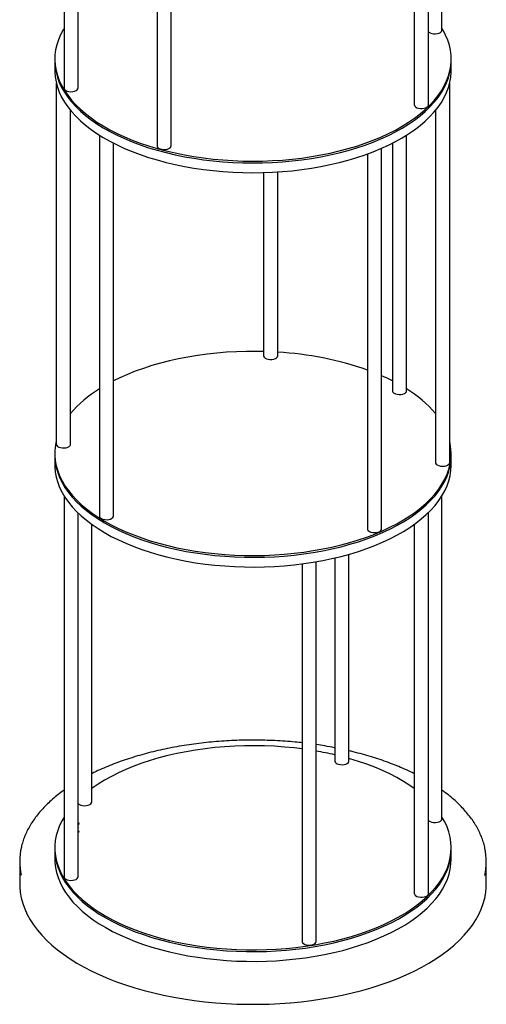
# Model space of a CAD drawing. Header units: millimetres. Extents: x 37 to 6187, y 398 to 4703.
# Tile 3 of 18: x 2921 to 3251, y 1649 to 2344. Entities that reach past the tile are written whole.
import ezdxf

# ---------------------------------------------------------------- set-up
doc = ezdxf.new("R2010")
doc.units = ezdxf.units.MM
doc.header["$LTSCALE"] = 15

msp = doc.modelspace()

# ---------------------------------------------------------------- linework, layer by layer
for p, q in [((2952.57, 2565.11), (2952.57, 2295.93)), ((3219.56, 2336.85), (3219.56, 2565.11)), ((2962.57, 2295.93), (2962.57, 2552.86)), ((3210.02, 2284.06), (3210.02, 2553.31)), ((3200.02, 2544.94), (3200.02, 2284.06)), ((3018.29, 2523.73), (3018.29, 2255.12)), ((3028.29, 2255.12), (3028.29, 2521.15)), ((2946.07, 2316.39), (2946.07, 2315.1)), ((3226.07, 2315.1), (3226.07, 2316.39)), ((2946.07, 2315.1), (2946.07, 2308.25)), ((3226.07, 2308.25), (3226.07, 2315.1)), ((2947.14, 2299.31), (2947.14, 2044.23)), ((3224.99, 2031.39), (3224.99, 2299.31)), ((2957.14, 2044.23), (2957.14, 2280.13)), ((3214.99, 2280.13), (3214.99, 2031.39)), ((2977.55, 2262.69), (2977.55, 1993.58)), ((3194.58, 2082.04), (3194.58, 2262.69)), ((2987.55, 1993.58), (2987.55, 2257.01)), ((3184.58, 2257.01), (3184.58, 2082.04)), ((3166.94, 2249.39), (3166.94, 1984.5)), ((3176.94, 1984.5), (3176.94, 2253.4)), ((3093.54, 2236.24), (3093.54, 2106.78)), ((3103.54, 2106.78), (3103.54, 2236.7)), ((2957.12, 2043.99), (2957.14, 2044.23)), ((2946.07, 2037.81), (2946.07, 2036.52)), ((2946.07, 2036.52), (2946.07, 2029.67)), ((3226.07, 2036.52), (3226.07, 2037.81)), ((3226.07, 2029.67), (3226.07, 2036.52)), ((2952.57, 2007.95), (2952.57, 1738.77)), ((3219.56, 1779.69), (3219.56, 2007.95)), ((2962.57, 1738.77), (2962.57, 1995.71)), ((3210.02, 1726.9), (3210.02, 1996.15)), ((2972.11, 1791.56), (2972.11, 1987.78)), ((3200.02, 1987.78), (3200.02, 1726.9)), ((3143.84, 1963.99), (3143.84, 1820.5)), ((3153.84, 1820.5), (3153.84, 1966.57)), ((3120.79, 1959.81), (3120.79, 1693.05)), ((3130.79, 1693.05), (3130.79, 1961.34)), ((2963.28, 1776.65), (2962.57, 1776.68)), ((2963.23, 1776.39), (2962.57, 1776.43)), ((2962.73, 1774.06), (2962.57, 1774.07)), ((2962.57, 1773.27), (2962.73, 1774.06)), ((2963.11, 1775.8), (2963.28, 1776.65)), ((2963.28, 1770.71), (2962.57, 1770.93)), ((2962.57, 1770.6), (2963.22, 1770.4)), ((2963.22, 1770.4), (2963.28, 1770.71)), ((2946.07, 1759.23), (2946.07, 1757.94)), ((2946.07, 1757.94), (2946.07, 1751.09)), ((3226.07, 1757.94), (3226.07, 1759.23)), ((3226.07, 1751.09), (3226.07, 1757.94)), ((2921.27, 1749.54), (2921.27, 1733.52)), ((3250.87, 1733.52), (3250.87, 1749.54))]:
    msp.add_line(p, q)
at = {"flags": 128}
for points in [[(2952.57, 2338.11), (2951.94, 2337.06), (2950.09, 2333.56), (2948.59, 2330.02), (2947.43, 2326.45), (2946.63, 2322.85), (2946.17, 2319.23), (2946.07, 2315.61), (2946.33, 2311.99), (2946.93, 2308.38), (2947.89, 2304.79), (2949.2, 2301.23), (2950.85, 2297.7), (2952.84, 2294.23), (2955.17, 2290.81), (2957.83, 2287.45), (2960.82, 2284.17), (2964.12, 2280.97), (2967.73, 2277.86), (2971.64, 2274.85), (2975.83, 2271.94), (2980.31, 2269.14), (2985.05, 2266.46), (2990.05, 2263.91), (2995.29, 2261.49), (3000.76, 2259.21), (3006.45, 2257.08), (3012.33, 2255.09), (3018.41, 2253.26), (3024.65, 2251.59), (3031.05, 2250.08), (3037.59, 2248.74), (3044.25, 2247.58), (3051.01, 2246.58), (3057.87, 2245.76), (3064.79, 2245.12), (3071.77, 2244.66), (3078.79, 2244.38), (3085.82, 2244.28), (3092.86, 2244.37), (3099.87, 2244.64), (3106.86, 2245.08), (3113.79, 2245.71), (3120.64, 2246.52), (3127.42, 2247.5)], [(3127.42, 2247.5), (3134.09, 2248.66), (3140.63, 2249.99), (3147.04, 2251.48), (3153.3, 2253.14), (3159.38, 2254.96), (3165.28, 2256.94), (3170.98, 2259.06), (3176.47, 2261.33), (3181.72, 2263.74), (3186.74, 2266.28), (3191.5, 2268.95), (3195.99, 2271.74), (3200.21, 2274.64), (3204.14, 2277.65), (3207.77, 2280.75), (3211.09, 2283.95), (3214.1, 2287.22), (3216.78, 2290.57), (3219.14, 2293.99), (3221.15, 2297.46), (3222.83, 2300.98), (3224.16, 2304.54), (3225.14, 2308.13), (3225.77, 2311.74), (3226.05, 2315.36), (3225.97, 2318.98), (3225.55, 2322.6), (3224.76, 2326.2), (3223.63, 2329.78), (3222.15, 2333.32), (3220.33, 2336.82), (3219.56, 2338.11)], [(3210.02, 2335.78), (3210.36, 2335.45), (3211.25, 2334.92), (3212.38, 2334.53), (3213.68, 2334.32), (3215.04, 2334.29), (3216.36, 2334.45), (3217.56, 2334.79), (3218.53, 2335.28), (3219.2, 2335.89), (3219.53, 2336.57), (3219.56, 2336.85)], [(2946.07, 2315.1), (2946.07, 2314.32), (2946.33, 2310.7), (2946.93, 2307.09), (2947.89, 2303.5), (2949.2, 2299.94), (2950.85, 2296.42), (2952.84, 2292.94), (2955.17, 2289.52), (2957.83, 2286.17), (2960.82, 2282.89), (2964.12, 2279.68), (2967.73, 2276.57), (2971.64, 2273.56), (2975.83, 2270.65), (2980.31, 2267.86), (2985.05, 2265.18), (2990.05, 2262.63), (2995.29, 2260.21), (3000.76, 2257.93), (3006.45, 2255.79), (3012.33, 2253.81), (3018.41, 2251.98), (3024.65, 2250.31), (3031.05, 2248.8), (3037.59, 2247.46), (3044.25, 2246.29), (3051.01, 2245.29), (3057.87, 2244.48), (3064.79, 2243.84), (3071.77, 2243.37), (3078.79, 2243.1), (3085.82, 2243), (3092.86, 2243.08), (3099.87, 2243.35), (3106.86, 2243.8), (3113.79, 2244.43), (3120.64, 2245.23), (3127.42, 2246.22)], [(2946.07, 2315.1), (2946.07, 2314.32), (2946.33, 2310.7), (2946.93, 2307.09), (2947.89, 2303.5), (2949.2, 2299.94), (2950.85, 2296.42), (2952.84, 2292.94), (2955.17, 2289.52), (2957.83, 2286.17), (2960.82, 2282.89), (2964.12, 2279.68), (2967.73, 2276.57), (2971.64, 2273.56), (2975.83, 2270.65), (2980.31, 2267.86), (2985.05, 2265.18), (2990.05, 2262.63), (2995.29, 2260.21), (3000.76, 2257.93), (3006.45, 2255.79), (3012.33, 2253.81), (3018.41, 2251.98), (3024.65, 2250.31), (3031.05, 2248.8), (3037.59, 2247.46), (3044.25, 2246.29), (3051.01, 2245.29), (3057.87, 2244.48), (3064.79, 2243.84), (3071.77, 2243.37), (3078.79, 2243.1), (3085.82, 2243), (3092.86, 2243.08), (3099.87, 2243.35), (3106.86, 2243.8), (3113.79, 2244.43), (3120.64, 2245.23), (3127.42, 2246.22)], [(3127.42, 2246.22), (3134.09, 2247.37), (3140.63, 2248.7), (3147.04, 2250.2), (3153.3, 2251.86), (3159.38, 2253.68), (3165.28, 2255.65), (3170.98, 2257.78), (3176.47, 2260.05), (3181.72, 2262.45), (3186.74, 2265), (3191.5, 2267.67), (3195.99, 2270.45), (3200.21, 2273.35), (3204.14, 2276.36), (3207.77, 2279.47), (3211.09, 2282.66), (3214.1, 2285.94), (3216.78, 2289.29), (3219.14, 2292.7), (3221.15, 2296.17), (3222.83, 2299.69), (3224.16, 2303.25), (3225.14, 2306.84), (3225.77, 2310.45), (3226.05, 2314.07), (3226.07, 2315.1)], [(3127.42, 2246.22), (3134.09, 2247.37), (3140.63, 2248.7), (3147.04, 2250.2), (3153.3, 2251.86), (3159.38, 2253.68), (3165.28, 2255.65), (3170.98, 2257.78), (3176.47, 2260.05), (3181.72, 2262.45), (3186.74, 2265), (3191.5, 2267.67), (3195.99, 2270.45), (3200.21, 2273.35), (3204.14, 2276.36), (3207.77, 2279.47), (3211.09, 2282.66), (3214.1, 2285.94), (3216.78, 2289.29), (3219.14, 2292.7), (3221.15, 2296.17), (3222.83, 2299.69), (3224.16, 2303.25), (3225.14, 2306.84), (3225.77, 2310.45), (3226.05, 2314.07), (3226.07, 2315.1)], [(2946.07, 2308.25), (2946.07, 2307.47), (2946.33, 2303.84), (2946.93, 2300.23), (2947.89, 2296.64), (2949.2, 2293.08), (2950.85, 2289.56), (2952.84, 2286.08), (2955.17, 2282.66), (2957.83, 2279.31), (2960.82, 2276.03), (2964.12, 2272.83), (2967.73, 2269.72), (2971.64, 2266.7), (2975.83, 2263.79), (2980.31, 2261), (2985.05, 2258.32), (2990.05, 2255.77), (2995.29, 2253.35), (3000.76, 2251.07), (3006.45, 2248.94), (3012.33, 2246.95), (3018.41, 2245.12), (3024.65, 2243.45), (3031.05, 2241.94), (3037.59, 2240.6), (3044.25, 2239.43), (3051.01, 2238.44), (3057.87, 2237.62), (3064.79, 2236.98), (3071.77, 2236.52), (3078.79, 2236.24), (3085.82, 2236.14), (3092.86, 2236.23), (3099.87, 2236.49), (3106.86, 2236.94), (3113.79, 2237.57), (3120.64, 2238.37), (3127.42, 2239.36)], [(3127.42, 2239.36), (3134.09, 2240.52), (3140.63, 2241.84), (3147.04, 2243.34), (3153.3, 2245), (3159.38, 2246.82), (3165.28, 2248.79), (3170.98, 2250.92), (3176.47, 2253.19), (3181.72, 2255.6), (3186.74, 2258.14), (3191.5, 2260.81), (3195.99, 2263.6), (3200.21, 2266.5), (3204.14, 2269.5), (3207.77, 2272.61), (3211.09, 2275.8), (3214.1, 2279.08), (3216.78, 2282.43), (3219.14, 2285.84), (3221.15, 2289.32), (3222.83, 2292.84), (3224.16, 2296.39), (3225.14, 2299.98), (3225.77, 2303.59), (3226.05, 2307.21), (3226.07, 2308.25)], [(2952.57, 2295.93), (2952.63, 2295.51), (2953.03, 2294.84), (2953.77, 2294.25), (2954.79, 2293.79), (2956.02, 2293.48), (2957.36, 2293.35), (2958.71, 2293.42), (2959.98, 2293.67), (2961.08, 2294.09), (2961.91, 2294.65), (2962.42, 2295.3), (2962.57, 2295.93)], [(3200.02, 2284.06), (3200.03, 2283.9), (3200.3, 2283.22), (3200.91, 2282.59), (3201.83, 2282.07), (3202.99, 2281.71), (3204.3, 2281.51), (3205.66, 2281.51), (3206.98, 2281.69), (3208.15, 2282.05), (3209.08, 2282.56), (3209.72, 2283.18), (3210, 2283.86), (3210.02, 2284.06)], [(3018.29, 2255.12), (3018.34, 2254.79), (3018.69, 2254.11), (3019.39, 2253.51), (3020.38, 2253.03), (3021.58, 2252.7), (3022.92, 2252.56), (3024.28, 2252.6), (3025.56, 2252.83), (3026.68, 2253.23), (3027.55, 2253.77), (3028.1, 2254.41), (3028.29, 2255.1), (3028.29, 2255.12)], [(3093.54, 2109.81), (3088.51, 2109.9), (3081.47, 2109.88), (3074.45, 2109.67), (3067.45, 2109.27), (3060.5, 2108.7), (3053.62, 2107.95), (3046.82, 2107.02), (3040.12, 2105.92), (3033.53, 2104.65), (3027.08, 2103.2), (3020.77, 2101.59), (3014.63, 2099.82), (3008.67, 2097.9), (3002.91, 2095.82), (2997.35, 2093.59), (2992.02, 2091.23), (2987.55, 2089.04)], [(3093.54, 2106.78), (3093.57, 2106.5), (3093.9, 2105.82), (3094.58, 2105.21), (3095.55, 2104.72), (3096.75, 2104.38), (3098.07, 2104.22)], [(3098.07, 2104.22), (3099.43, 2104.25), (3100.73, 2104.47), (3101.86, 2104.86), (3102.74, 2105.39), (3103.32, 2106.03), (3103.53, 2106.72), (3103.54, 2106.78)], [(3185.73, 2080.4), (3186.74, 2079.92), (3187.95, 2079.61), (3189.29, 2079.47), (3190.64, 2079.52), (3191.92, 2079.77), (3193.03, 2080.18), (3193.88, 2080.72), (3194.41, 2081.37), (3194.58, 2082.04)], [(2947.14, 2046.75), (2946.52, 2043.59), (2946.13, 2039.97), (2946.09, 2036.35), (2946.41, 2032.73), (2947.08, 2029.12), (2948.11, 2025.54), (2949.48, 2021.98), (2951.2, 2018.47), (2953.25, 2015), (2955.65, 2011.59), (2958.37, 2008.25), (2961.41, 2004.98), (2964.77, 2001.8), (2968.44, 1998.71), (2972.4, 1995.71), (2976.65, 1992.82), (2981.18, 1990.05), (2985.97, 1987.4), (2991.02, 1984.87), (2996.3, 1982.48), (3001.81, 1980.22), (3007.54, 1978.12), (3013.46, 1976.16), (3019.56, 1974.36), (3025.84, 1972.72), (3032.26, 1971.24), (3038.83, 1969.93), (3045.51, 1968.8), (3052.29, 1967.83), (3059.16, 1967.05), (3066.1, 1966.44), (3073.08, 1966.02)], [(3073.08, 1966.02), (3080.1, 1965.77), (3087.14, 1965.71), (3094.17, 1965.83), (3101.19, 1966.13), (3108.16, 1966.61), (3115.08, 1967.27), (3121.92, 1968.11), (3128.68, 1969.13), (3135.32, 1970.31), (3141.85, 1971.67), (3148.23, 1973.2), (3154.45, 1974.89), (3160.5, 1976.74), (3166.37, 1978.74), (3172.03, 1980.9), (3177.47, 1983.19), (3182.68, 1985.63), (3187.65, 1988.19), (3192.36, 1990.89), (3196.81, 1993.7), (3200.97, 1996.62), (3204.84, 1999.64), (3208.42, 2002.76), (3211.68, 2005.97), (3214.63, 2009.27), (3217.25, 2012.63), (3219.54, 2016.06), (3221.49, 2019.54), (3223.11, 2023.06), (3224.37, 2026.63), (3225.29, 2030.22), (3225.85, 2033.83), (3226.06, 2037.46), (3225.92, 2041.08), (3225.43, 2044.7), (3224.99, 2046.75)], [(2947.14, 2044.23), (2947.15, 2044.12), (2947.39, 2043.43), (2947.99, 2042.8), (2948.89, 2042.28), (2950.04, 2041.9), (2951.34, 2041.69), (2952.7, 2041.67), (2954.02, 2041.85), (2955.2, 2042.2), (2956.16, 2042.7), (2956.81, 2043.31), (2957.12, 2043.99)], [(2946.07, 2036.52), (2946.09, 2035.06), (2946.41, 2031.44), (2947.08, 2027.84), (2948.11, 2024.25), (2949.48, 2020.7), (2951.2, 2017.18), (2953.25, 2013.72), (2955.65, 2010.31), (2958.37, 2006.97), (2961.41, 2003.7), (2964.77, 2000.51), (2968.44, 1997.42), (2972.4, 1994.43), (2976.65, 1991.54), (2981.18, 1988.76), (2985.97, 1986.11), (2991.02, 1983.58), (2996.3, 1981.19), (3001.81, 1978.94), (3007.54, 1976.83), (3013.46, 1974.87), (3019.56, 1973.07), (3025.84, 1971.43), (3032.26, 1969.96), (3038.83, 1968.65), (3045.51, 1967.51), (3052.29, 1966.55), (3059.16, 1965.76), (3066.1, 1965.16), (3073.08, 1964.73)], [(2946.07, 2036.52), (2946.09, 2035.06), (2946.41, 2031.44), (2947.08, 2027.84), (2948.11, 2024.25), (2949.48, 2020.7), (2951.2, 2017.18), (2953.25, 2013.72), (2955.65, 2010.31), (2958.37, 2006.97), (2961.41, 2003.7), (2964.77, 2000.51), (2968.44, 1997.42), (2972.4, 1994.43), (2976.65, 1991.54), (2981.18, 1988.76), (2985.97, 1986.11), (2991.02, 1983.58), (2996.3, 1981.19), (3001.81, 1978.94), (3007.54, 1976.83), (3013.46, 1974.87), (3019.56, 1973.07), (3025.84, 1971.43), (3032.26, 1969.96), (3038.83, 1968.65), (3045.51, 1967.51), (3052.29, 1966.55), (3059.16, 1965.76), (3066.1, 1965.16), (3073.08, 1964.73)], [(3073.08, 1964.73), (3080.1, 1964.48), (3087.14, 1964.42), (3094.17, 1964.54), (3101.19, 1964.84), (3108.16, 1965.32), (3115.08, 1965.98), (3121.92, 1966.82), (3128.68, 1967.84), (3135.32, 1969.03), (3141.85, 1970.39), (3148.23, 1971.92), (3154.45, 1973.61), (3160.5, 1975.46), (3166.37, 1977.46), (3172.03, 1979.61), (3177.47, 1981.91), (3182.68, 1984.34), (3187.65, 1986.91), (3192.36, 1989.6), (3196.81, 1992.41), (3200.97, 1995.33), (3204.84, 1998.36), (3208.42, 2001.48), (3211.68, 2004.69), (3214.63, 2007.98), (3217.25, 2011.34), (3219.54, 2014.77), (3221.49, 2018.25), (3223.11, 2021.78), (3224.37, 2025.34), (3225.29, 2028.94), (3225.85, 2032.55), (3226.06, 2036.17), (3226.07, 2036.52)], [(3073.08, 1964.73), (3080.1, 1964.48), (3087.14, 1964.42), (3094.17, 1964.54), (3101.19, 1964.84), (3108.16, 1965.32), (3115.08, 1965.98), (3121.92, 1966.82), (3128.68, 1967.84), (3135.32, 1969.03), (3141.85, 1970.39), (3148.23, 1971.92), (3154.45, 1973.61), (3160.5, 1975.46), (3166.37, 1977.46), (3172.03, 1979.61), (3177.47, 1981.91), (3182.68, 1984.34), (3187.65, 1986.91), (3192.36, 1989.6), (3196.81, 1992.41), (3200.97, 1995.33), (3204.84, 1998.36), (3208.42, 2001.48), (3211.68, 2004.69), (3214.63, 2007.98), (3217.25, 2011.34), (3219.54, 2014.77), (3221.49, 2018.25), (3223.11, 2021.78), (3224.37, 2025.34), (3225.29, 2028.94), (3225.85, 2032.55), (3226.06, 2036.17), (3226.07, 2036.52)], [(3214.99, 2031.39), (3215.07, 2030.93), (3215.49, 2030.26), (3216.25, 2029.68), (3217.28, 2029.22), (3218.52, 2028.93), (3219.86, 2028.81), (3221.22, 2028.89), (3222.48, 2029.15), (3223.56, 2029.58), (3224.37, 2030.15), (3224.85, 2030.8), (3224.99, 2031.39)], [(2946.07, 2029.67), (2946.09, 2028.21), (2946.41, 2024.59), (2947.08, 2020.98), (2948.11, 2017.39), (2949.48, 2013.84), (2951.2, 2010.32), (2953.25, 2006.86), (2955.65, 2003.45), (2958.37, 2000.11), (2961.41, 1996.84), (2964.77, 1993.66), (2968.44, 1990.56), (2972.4, 1987.57), (2976.65, 1984.68), (2981.18, 1981.91), (2985.97, 1979.25), (2991.02, 1976.73), (2996.3, 1974.33), (3001.81, 1972.08), (3007.54, 1969.97), (3013.46, 1968.02), (3019.56, 1966.22), (3025.84, 1964.57), (3032.26, 1963.1), (3038.83, 1961.79), (3045.51, 1960.65), (3052.29, 1959.69), (3059.16, 1958.91), (3066.1, 1958.3), (3073.08, 1957.87)], [(3073.08, 1957.87), (3080.1, 1957.63), (3087.14, 1957.56), (3094.17, 1957.68), (3101.19, 1957.98), (3108.16, 1958.46), (3115.08, 1959.13), (3121.92, 1959.97), (3128.68, 1960.98), (3135.32, 1962.17), (3141.85, 1963.53), (3148.23, 1965.06), (3154.45, 1966.75), (3160.5, 1968.6), (3166.37, 1970.6), (3172.03, 1972.75), (3177.47, 1975.05), (3182.68, 1977.48), (3187.65, 1980.05), (3192.36, 1982.74), (3196.81, 1985.55), (3200.97, 1988.47), (3204.84, 1991.5), (3208.42, 1994.62), (3211.68, 1997.83), (3214.63, 2001.12), (3217.25, 2004.49), (3219.54, 2007.91), (3221.49, 2011.39), (3223.11, 2014.92), (3224.37, 2018.49), (3225.29, 2022.08), (3225.85, 2025.69), (3226.06, 2029.31), (3226.07, 2029.67)], [(2977.55, 1993.58), (2977.55, 1993.55), (2977.75, 1992.86), (2978.3, 1992.22), (2979.17, 1991.68), (2980.29, 1991.28), (2981.58, 1991.05), (2982.94, 1991.01), (2984.27, 1991.16), (2985.47, 1991.49), (2986.46, 1991.97), (2987.16, 1992.58), (2987.51, 1993.25), (2987.55, 1993.58)], [(3166.94, 1984.5), (3167.06, 1983.95), (3167.53, 1983.29), (3168.32, 1982.72), (3169.39, 1982.28), (3170.64, 1982.01), (3171.99, 1981.92), (3173.34, 1982.02), (3174.58, 1982.31), (3175.63, 1982.76), (3176.4, 1983.33), (3176.85, 1984), (3176.94, 1984.5)], [(3120.79, 1829.08), (3115.12, 1829.77), (3108.21, 1830.43), (3101.23, 1830.91), (3094.22, 1831.21), (3087.19, 1831.33), (3080.15, 1831.27), (3073.13, 1831.03), (3066.15, 1830.6), (3059.21, 1830), (3052.34, 1829.21), (3045.55, 1828.25), (3038.87, 1827.12), (3032.31, 1825.81), (3025.88, 1824.33), (3019.61, 1822.69), (3013.5, 1820.89), (3007.58, 1818.94), (3001.85, 1816.83), (2996.34, 1814.58), (2991.05, 1812.19), (2986, 1809.66), (2981.21, 1807.01), (2976.68, 1804.24), (2972.43, 1801.35), (2972.11, 1801.12)], [(3146.5, 1818.22), (3147.78, 1817.98), (3149.14, 1817.93), (3150.47, 1818.06), (3151.69, 1818.38), (3152.69, 1818.86), (3153.41, 1819.45), (3153.78, 1820.13), (3153.84, 1820.5)], [(3200.02, 1801.12), (3196.84, 1803.32), (3192.39, 1806.14), (3187.68, 1808.83), (3182.72, 1811.39), (3177.51, 1813.83), (3172.07, 1816.13), (3166.41, 1818.28), (3160.54, 1820.29), (3154.49, 1822.14), (3153.84, 1822.32)], [(2962.57, 1790.49), (2962.65, 1790.39), (2963.43, 1789.82), (2964.48, 1789.37), (2965.73, 1789.09), (2967.07, 1788.98), (2968.42, 1789.07), (2969.68, 1789.35), (2970.74, 1789.79), (2971.53, 1790.36)], [(2971.53, 1790.36), (2972, 1791.02), (2972.11, 1791.56)], [(2952.57, 1780.95), (2951.21, 1778.6), (2949.49, 1775.08), (2948.12, 1771.53), (2947.09, 1767.94), (2946.42, 1764.34), (2946.09, 1760.72), (2946.13, 1757.09), (2946.51, 1753.47), (2947.25, 1749.87), (2948.34, 1746.29), (2949.78, 1742.74), (2951.56, 1739.23), (2953.68, 1735.78), (2956.13, 1732.38), (2958.91, 1729.05), (2962.02, 1725.8), (2965.44, 1722.63), (2969.16, 1719.56), (2973.18, 1716.58), (2977.48, 1713.72), (2982.06, 1710.96), (2986.9, 1708.33), (2991.99, 1705.83), (2997.32, 1703.46), (3002.87, 1701.24), (3008.63, 1699.16), (3014.59, 1697.23), (3020.73, 1695.46)], [(3020.73, 1695.46), (3027.03, 1693.85), (3033.48, 1692.4), (3040.07, 1691.13), (3046.77, 1690.02), (3053.57, 1689.09), (3060.46, 1688.34), (3067.4, 1687.77), (3074.4, 1687.38), (3081.42, 1687.16), (3088.46, 1687.14), (3095.49, 1687.29), (3102.5, 1687.62), (3109.46, 1688.14), (3116.37, 1688.83), (3123.2, 1689.71), (3129.93, 1690.76), (3136.56, 1691.98), (3143.05, 1693.37), (3149.41, 1694.93), (3155.6, 1696.65), (3161.62, 1698.53), (3167.44, 1700.56), (3173.06, 1702.74), (3178.47, 1705.06), (3183.63, 1707.52), (3188.55, 1710.11), (3193.22, 1712.82), (3197.61, 1715.66), (3201.72, 1718.6), (3205.54, 1721.64), (3209.05, 1724.78), (3212.26, 1728.01), (3215.14, 1731.31), (3217.71, 1734.69), (3219.93, 1738.12), (3221.82, 1741.62), (3223.37, 1745.15), (3224.57, 1748.72), (3225.42, 1752.32), (3225.92, 1755.93), (3226.06, 1759.56), (3225.85, 1763.18), (3225.29, 1766.79), (3224.38, 1770.39), (3223.12, 1773.95), (3221.51, 1777.48), (3219.56, 1780.95)], [(3210.02, 1778.62), (3210.36, 1778.3), (3211.25, 1777.76), (3212.38, 1777.37), (3213.68, 1777.16), (3215.04, 1777.13), (3216.36, 1777.29), (3217.56, 1777.63), (3218.53, 1778.12), (3219.2, 1778.73), (3219.53, 1779.41), (3219.56, 1779.69)], [(2946.07, 1757.94), (2946.13, 1755.81), (2946.51, 1752.19), (2947.25, 1748.58), (2948.34, 1745), (2949.78, 1741.45), (2951.56, 1737.95), (2953.68, 1734.49), (2956.13, 1731.1), (2958.91, 1727.77), (2962.02, 1724.52), (2965.44, 1721.35), (2969.16, 1718.27), (2973.18, 1715.3), (2977.48, 1712.43), (2982.06, 1709.68), (2986.9, 1707.05), (2991.99, 1704.55), (2997.32, 1702.18), (3002.87, 1699.95), (3008.63, 1697.87), (3014.59, 1695.94), (3020.73, 1694.17)], [(2946.07, 1757.94), (2946.13, 1755.81), (2946.51, 1752.19), (2947.25, 1748.58), (2948.34, 1745), (2949.78, 1741.45), (2951.56, 1737.95), (2953.68, 1734.49), (2956.13, 1731.1), (2958.91, 1727.77), (2962.02, 1724.52), (2965.44, 1721.35), (2969.16, 1718.27), (2973.18, 1715.3), (2977.48, 1712.43), (2982.06, 1709.68), (2986.9, 1707.05), (2991.99, 1704.55), (2997.32, 1702.18), (3002.87, 1699.95), (3008.63, 1697.87), (3014.59, 1695.94), (3020.73, 1694.17)], [(3020.73, 1694.17), (3027.03, 1692.56), (3033.48, 1691.12), (3040.07, 1689.84), (3046.77, 1688.74), (3053.57, 1687.81), (3060.46, 1687.06), (3067.4, 1686.48), (3074.4, 1686.09), (3081.42, 1685.88), (3088.46, 1685.85), (3095.49, 1686), (3102.5, 1686.34), (3109.46, 1686.85), (3116.37, 1687.55), (3123.2, 1688.42), (3129.93, 1689.47), (3136.56, 1690.69), (3143.05, 1692.08), (3149.41, 1693.64), (3155.6, 1695.36), (3161.62, 1697.24), (3167.44, 1699.27), (3173.06, 1701.45), (3178.47, 1703.77), (3183.63, 1706.23), (3188.55, 1708.82), (3193.22, 1711.54), (3197.61, 1714.37), (3201.72, 1717.31), (3205.54, 1720.36), (3209.05, 1723.49), (3212.26, 1726.72), (3215.14, 1730.03), (3217.71, 1733.4), (3219.93, 1736.84), (3221.82, 1740.33), (3223.37, 1743.87), (3224.57, 1747.44), (3225.42, 1751.03), (3225.92, 1754.65), (3226.07, 1757.94)], [(3020.73, 1694.17), (3027.03, 1692.56), (3033.48, 1691.12), (3040.07, 1689.84), (3046.77, 1688.74), (3053.57, 1687.81), (3060.46, 1687.06), (3067.4, 1686.48), (3074.4, 1686.09), (3081.42, 1685.88), (3088.46, 1685.85), (3095.49, 1686), (3102.5, 1686.34), (3109.46, 1686.85), (3116.37, 1687.55), (3123.2, 1688.42), (3129.93, 1689.47), (3136.56, 1690.69), (3143.05, 1692.08), (3149.41, 1693.64), (3155.6, 1695.36), (3161.62, 1697.24), (3167.44, 1699.27), (3173.06, 1701.45), (3178.47, 1703.77), (3183.63, 1706.23), (3188.55, 1708.82), (3193.22, 1711.54), (3197.61, 1714.37), (3201.72, 1717.31), (3205.54, 1720.36), (3209.05, 1723.49), (3212.26, 1726.72), (3215.14, 1730.03), (3217.71, 1733.4), (3219.93, 1736.84), (3221.82, 1740.33), (3223.37, 1743.87), (3224.57, 1747.44), (3225.42, 1751.03), (3225.92, 1754.65), (3226.07, 1757.94)], [(2946.07, 1751.09), (2946.13, 1748.95), (2946.51, 1745.33), (2947.25, 1741.73), (2948.34, 1738.15), (2949.78, 1734.6), (2951.56, 1731.09), (2953.68, 1727.64), (2956.13, 1724.24), (2958.91, 1720.91), (2962.02, 1717.66), (2965.44, 1714.49), (2969.16, 1711.42), (2973.18, 1708.44), (2977.48, 1705.57), (2982.06, 1702.82), (2986.9, 1700.19), (2991.99, 1697.69), (2997.32, 1695.32), (3002.87, 1693.09), (3008.63, 1691.02), (3014.59, 1689.09), (3020.73, 1687.32)], [(3020.73, 1687.32), (3027.03, 1685.71), (3033.48, 1684.26), (3040.07, 1682.98), (3046.77, 1681.88), (3053.57, 1680.95), (3060.46, 1680.2), (3067.4, 1679.63), (3074.4, 1679.23), (3081.42, 1679.02), (3088.46, 1678.99), (3095.49, 1679.15), (3102.5, 1679.48), (3109.46, 1680), (3116.37, 1680.69), (3123.2, 1681.56), (3129.93, 1682.61), (3136.56, 1683.83), (3143.05, 1685.23), (3149.41, 1686.78), (3155.6, 1688.5), (3161.62, 1690.38), (3167.44, 1692.41), (3173.06, 1694.59), (3178.47, 1696.92), (3183.63, 1699.38), (3188.55, 1701.97), (3193.22, 1704.68), (3197.61, 1707.51), (3201.72, 1710.45), (3205.54, 1713.5), (3209.05, 1716.64), (3212.26, 1719.86), (3215.14, 1723.17), (3217.71, 1726.54), (3219.93, 1729.98), (3221.82, 1733.47), (3223.37, 1737.01), (3224.57, 1740.58), (3225.42, 1744.18), (3225.92, 1747.79), (3226.07, 1751.09)], [(2921.27, 1733.52), (2921.31, 1731.59), (2921.66, 1727.68), (2922.35, 1723.77), (2923.4, 1719.89), (2924.8, 1716.03), (2926.54, 1712.22), (2928.62, 1708.44), (2931.03, 1704.73), (2933.78, 1701.07), (2936.85, 1697.48), (2940.24, 1693.97), (2943.95, 1690.54), (2947.95, 1687.21), (2952.25, 1683.97), (2956.83, 1680.84), (2961.7, 1677.83), (2966.82, 1674.93), (2972.2, 1672.15), (2977.83, 1669.51), (2983.68, 1667), (2989.75, 1664.64), (2996.03, 1662.42), (3002.5, 1660.36), (3009.15, 1658.45)], [(2952.57, 1738.77), (2952.63, 1738.35), (2953.03, 1737.68), (2953.77, 1737.09), (2954.79, 1736.63), (2956.02, 1736.32), (2957.36, 1736.2), (2958.71, 1736.26), (2959.98, 1736.51), (2961.08, 1736.93), (2961.91, 1737.49), (2962.42, 1738.14), (2962.57, 1738.77)], [(3009.15, 1658.45), (3015.97, 1656.7), (3022.93, 1655.11), (3030.03, 1653.69), (3037.25, 1652.45), (3044.57, 1651.37), (3051.98, 1650.47), (3059.46, 1649.75), (3067, 1649.21), (3074.58, 1648.84), (3082.18, 1648.66), (3089.8, 1648.66), (3097.4, 1648.84), (3104.98, 1649.2), (3112.52, 1649.74), (3120.01, 1650.46), (3127.42, 1651.35), (3134.74, 1652.42), (3141.96, 1653.67), (3149.06, 1655.08), (3156.03, 1656.67), (3162.84, 1658.41), (3169.5, 1660.32), (3175.97, 1662.38), (3182.25, 1664.6), (3188.33, 1666.96), (3194.19, 1669.46), (3199.82, 1672.1), (3205.21, 1674.87), (3210.34, 1677.77), (3215.2, 1680.78), (3219.79, 1683.91), (3224.1, 1687.15), (3228.11, 1690.48), (3231.82, 1693.9), (3235.21, 1697.41), (3238.29, 1701), (3241.05, 1704.65), (3243.47, 1708.37), (3245.55, 1712.14), (3247.3, 1715.96), (3248.7, 1719.81), (3249.76, 1723.7), (3250.46, 1727.6), (3250.82, 1731.52), (3250.87, 1733.52)], [(3200.02, 1726.9), (3200.03, 1726.74), (3200.3, 1726.06), (3200.91, 1725.43), (3201.83, 1724.92), (3202.99, 1724.55), (3204.3, 1724.35), (3205.66, 1724.35), (3206.98, 1724.53), (3208.15, 1724.89), (3209.08, 1725.4), (3209.72, 1726.02), (3210, 1726.71), (3210.02, 1726.9)], [(3120.79, 1693.05), (3120.82, 1692.8), (3121.13, 1692.12), (3121.79, 1691.51), (3122.74, 1691.01), (3123.92, 1690.66), (3125.24, 1690.49), (3126.61, 1690.51), (3127.91, 1690.71), (3129.05, 1691.1), (3129.95, 1691.62), (3130.55, 1692.25), (3130.79, 1692.94), (3130.79, 1693.05)]]:
    msp.add_lwpolyline(points, dxfattribs=at)
for centre, radius, start, end in [((3090.48, 1879.29), 230.44, 70.62065, 86.75197), ((3118.04, 1958.41), 146.61, 63.00703, 66.30954), ((3021.56, 2011.23), 84.5, 121.38694, 139.6681), ((3186.57, 2082.21), 2, 184.85138, 245.1751), ((3149.97, 2010.54), 85.41, 40.42958, 58.51539), ((3091.24, 1599.13), 231.82, 76.88588, 80.17552), ((3146.77, 1821.23), 3.02, 194.03524, 264.9618), ((2965.58, 1749.55), 44.31, 166.79789, 192.7221), ((3206.56, 1749.54), 44.3, 346.95205, 12.23341)]:
    msp.add_arc(centre, radius, start, end)
for points, knots in [([(3120.79, 1833.36), (3119.15, 1833.54), (3115.15, 1833.99), (3108.74, 1834.51), (3101.57, 1834.95), (3094.38, 1835.21), (3087.17, 1835.32), (3079.96, 1835.26), (3072.76, 1835.04), (3065.58, 1834.66), (3058.44, 1834.12), (3051.36, 1833.41), (3044.34, 1832.54), (3037.41, 1831.52), (3030.56, 1830.34), (3023.82, 1829), (3017.2, 1827.52), (3010.71, 1825.88), (3004.36, 1824.1), (2998.17, 1822.17), (2992.15, 1820.11), (2986.3, 1817.91), (2980.66, 1815.57), (2975.91, 1813.46), (2973.14, 1812.07), (2972.11, 1811.56)], [0, 0, 0, 0, 0.03137, 0.076203, 0.121033, 0.165862, 0.210689, 0.255517, 0.300345, 0.345173, 0.390003, 0.434836, 0.479671, 0.524509, 0.569352, 0.614199, 0.659052, 0.703912, 0.748778, 0.793652, 0.838535, 0.883426, 0.928327, 0.973237, 1, 1, 1, 1]), ([(3143.84, 1829.88), (3143.77, 1829.89), (3141.46, 1830.37), (3137.12, 1831.12), (3132.8, 1831.78), (3130.79, 1832.08)], [0, 0, 0, 0, 0.016231, 0.541848, 1, 1, 1, 1]), ([(3200.02, 1811.56), (3199.53, 1811.81), (3197.31, 1812.94), (3193.17, 1814.83), (3187.59, 1817.21), (3181.8, 1819.45), (3175.83, 1821.55), (3169.69, 1823.52), (3163.38, 1825.34), (3158.09, 1826.75), (3154.86, 1827.49), (3153.84, 1827.72)], [0, 0, 0, 0, 0.037095, 0.166118, 0.295118, 0.424093, 0.553043, 0.681969, 0.810871, 0.939752, 1, 1, 1, 1]), ([(2952.57, 1799.91), (2952.15, 1799.62), (2950.3, 1798.33), (2947.26, 1795.93), (2943.47, 1792.72), (2939.98, 1789.41), (2936.76, 1786.02), (2933.82, 1782.56), (2931.19, 1779.04), (2928.85, 1775.45), (2926.82, 1771.82), (2925.09, 1768.14), (2923.71, 1764.42), (2922.85, 1761.7), (2922.55, 1760.2), (2922.5, 1759.96)], [0, 0, 0, 0, 0.025002, 0.112472, 0.199935, 0.287378, 0.374783, 0.46213, 0.549395, 0.63655, 0.72357, 0.810428, 0.897106, 0.983599, 1, 1, 1, 1]), ([(3249.81, 1759.21), (3249.78, 1759.36), (3249.53, 1760.76), (3248.75, 1763.39), (3247.46, 1767.1), (3245.83, 1770.77), (3243.9, 1774.41), (3241.66, 1777.99), (3239.12, 1781.52), (3236.28, 1784.99), (3233.16, 1788.39), (3229.75, 1791.72), (3226.05, 1794.96), (3222.66, 1797.69), (3220.4, 1799.3), (3219.56, 1799.9)], [0, 0, 0, 0, 0.010149, 0.094792, 0.179566, 0.264502, 0.349613, 0.434899, 0.520346, 0.605933, 0.691635, 0.777426, 0.863281, 0.949182, 1, 1, 1, 1]), ([(2962.57, 1775.13), (2962.69, 1775.21), (2962.98, 1775.41), (2963.06, 1775.66), (2963.11, 1775.8)], [0, 0, 0, 0, 0.414242, 1, 1, 1, 1])]:
    msp.add_open_spline(points, degree=3, knots=knots)

doc.saveas('drawing.dxf')
